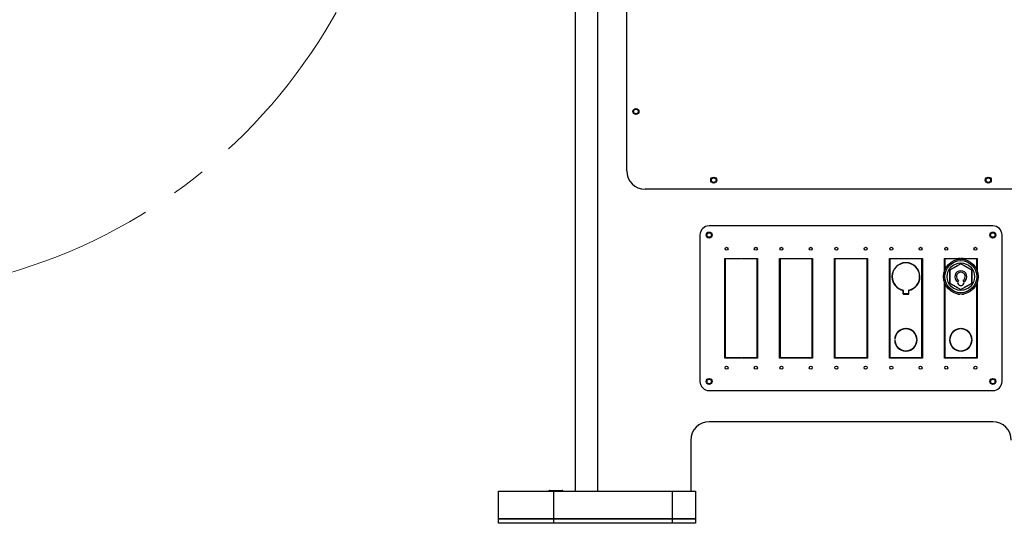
# Model space of a CAD drawing. Header units: millimetres. Extents: x 36 to 589, y 6 to 414.
# Tile 44 of 62: x 361 to 433, y 278 to 315. Entities that reach past the tile are written whole.
import ezdxf

# ---------------------------------------------------------------- set-up
doc = ezdxf.new("R2010")
doc.units = ezdxf.units.MM
doc.linetypes.add('CENTERX2', pattern=[20.32, 12.7, -2.54, 2.54, -2.54])

msp = doc.modelspace()

# ---------------------------------------------------------------- linework, layer by layer
at = {"color": 7, "linetype": 'Continuous', "lineweight": 30}
for p, q in [((401.8876421, 333.4660494), (401.8876421, 280.7700265)), ((403.5543088, 280.7700265), (403.5543088, 330.7037668)), ((405.6543088, 304.1033598), (405.6543088, 326.9090397)), ((436.9876421, 302.7700265), (406.9876421, 302.7700265)), ((432.3209754, 300.1033598), (411.6543088, 300.1033598)), ((410.9876421, 299.4366931), (410.9876421, 288.7700265)), ((432.9876421, 288.7700265), (432.9876421, 299.4366931)), ((412.7876421, 297.7366931), (413.9709754, 297.7366931)), ((412.7876421, 294.1200265), (412.7876421, 297.7366931)), ((412.8209754, 297.7033598), (412.8209754, 294.1200265)), ((413.9709754, 297.7033598), (412.8209754, 297.7033598)), ((413.9709754, 297.7366931), (413.9709754, 297.7033598)), ((414.0043088, 297.7366931), (415.1876421, 297.7366931)), ((414.0043088, 297.7033598), (414.0043088, 297.7366931)), ((415.1543088, 297.7033598), (414.0043088, 297.7033598)), ((415.1543088, 294.1200265), (415.1543088, 297.7033598)), ((415.1876421, 297.7366931), (415.1876421, 294.1200265)), ((416.7876421, 297.7366931), (417.9709754, 297.7366931)), ((416.7876421, 294.1200265), (416.7876421, 297.7366931)), ((416.8209754, 297.7033598), (416.8209754, 294.1200265)), ((417.9709754, 297.7033598), (416.8209754, 297.7033598)), ((417.9709754, 297.7366931), (417.9709754, 297.7033598)), ((418.0043088, 297.7366931), (419.1876421, 297.7366931)), ((418.0043088, 297.7033598), (418.0043088, 297.7366931)), ((419.1543088, 297.7033598), (418.0043088, 297.7033598)), ((419.1543088, 294.1200265), (419.1543088, 297.7033598)), ((419.1876421, 297.7366931), (419.1876421, 294.1200265)), ((420.7876421, 297.7366931), (421.9709754, 297.7366931)), ((420.7876421, 294.1200265), (420.7876421, 297.7366931)), ((420.8209754, 297.7033598), (420.8209754, 294.1200265)), ((421.9709754, 297.7033598), (420.8209754, 297.7033598)), ((421.9709754, 297.7366931), (421.9709754, 297.7033598)), ((422.0043088, 297.7366931), (423.1876421, 297.7366931)), ((422.0043088, 297.7033598), (422.0043088, 297.7366931)), ((423.1543088, 297.7033598), (422.0043088, 297.7033598)), ((423.1543088, 294.1200265), (423.1543088, 297.7033598)), ((423.1876421, 297.7366931), (423.1876421, 294.1200265)), ((424.7876421, 297.7366931), (425.9709754, 297.7366931)), ((424.7876421, 294.1200265), (424.7876421, 297.7366931)), ((424.8209754, 297.7033598), (424.8209754, 294.1200265)), ((425.9709754, 297.7033598), (424.8209754, 297.7033598)), ((425.9709754, 297.7366931), (425.9709754, 297.7033598)), ((426.0043088, 297.7366931), (427.1876421, 297.7366931)), ((426.0043088, 297.7033598), (426.0043088, 297.7366931)), ((427.1543088, 297.7033598), (426.0043088, 297.7033598)), ((427.1543088, 294.1200265), (427.1543088, 297.7033598)), ((427.1876421, 297.7366931), (427.1876421, 294.1200265)), ((428.7876421, 297.7366931), (429.9709754, 297.7366931)), ((428.7876421, 296.8088773), (428.7876421, 297.7366931)), ((428.8209754, 297.7033598), (428.8209754, 296.8966481)), ((429.9709754, 297.7033598), (428.8209754, 297.7033598)), ((429.9709754, 297.7366931), (429.9709754, 297.7033598)), ((430.0043088, 297.7366931), (431.1876421, 297.7366931)), ((430.0043088, 297.7033598), (430.0043088, 297.7366931)), ((431.1543088, 297.7033598), (430.0043088, 297.7033598)), ((431.1543088, 296.8966481), (431.1543088, 297.7033598)), ((431.1876421, 297.7366931), (431.1876421, 296.8088773)), ((425.9709754, 297.4032209), (425.9709754, 297.4232236)), ((426.0043088, 297.4232236), (426.0043088, 297.4032209)), ((429.9876421, 297.3463653), (429.1709754, 296.8748625)), ((429.9876421, 297.3271202), (429.1876421, 296.86524)), ((430.8043088, 296.8748625), (429.9876421, 297.3463653)), ((430.7876421, 296.86524), (429.9876421, 297.3271202)), ((424.9677783, 296.4200265), (424.987781, 296.4200265)), ((424.987781, 296.3866931), (424.9677783, 296.3866931)), ((426.9875032, 296.4200265), (427.0075059, 296.4200265)), ((427.0075059, 296.3866931), (426.9875032, 296.3866931)), ((429.1709754, 296.8748625), (429.1709754, 295.9318571)), ((429.1876421, 296.86524), (429.1876421, 295.9414796)), ((430.7876421, 295.9414796), (430.7876421, 296.86524)), ((430.8043088, 295.9318571), (430.8043088, 296.8748625)), ((428.7876421, 294.1200265), (428.7876421, 295.9978423)), ((428.7876421, 295.8221733), (428.8209754, 295.7578626)), ((428.8209754, 295.9100715), (428.8209754, 294.1200265)), ((429.1709754, 295.9318571), (429.9876421, 295.4603543)), ((429.1876421, 295.9414796), (429.9876421, 295.4795994)), ((429.9876421, 295.4795994), (430.7876421, 295.9414796)), ((429.9876421, 295.4603543), (430.8043088, 295.9318571)), ((431.1543088, 294.1200265), (431.1543088, 295.9100715)), ((431.1543088, 295.7578626), (431.1876421, 295.8221733)), ((431.1876421, 295.9978423), (431.1876421, 294.1200265)), ((425.7776421, 295.4052115), (425.7776421, 295.1385448)), ((425.7776421, 295.1385448), (425.9709754, 295.1385448)), ((425.7976421, 295.1585448), (425.7976421, 295.4215757)), ((425.9709754, 295.1585448), (425.7976421, 295.1585448)), ((425.9709754, 295.1385448), (425.9709754, 295.1585448)), ((426.1776421, 295.1585448), (426.0043088, 295.1585448)), ((426.0043088, 295.1585448), (426.0043088, 295.1385448)), ((426.0043088, 295.1385448), (426.1976421, 295.1385448)), ((426.1776421, 295.4215757), (426.1776421, 295.1585448)), ((426.1976421, 295.1385448), (426.1976421, 295.4052115)), ((429.7776421, 295.1542223), (429.7776421, 295.1385448)), ((429.7776421, 295.1500265), (429.8043391, 295.1500265)), ((429.7776421, 295.1385448), (429.9191762, 295.1385448)), ((430.056108, 295.1385448), (430.1976421, 295.1385448)), ((430.1709451, 295.1500265), (430.1976421, 295.1500265)), ((430.1976421, 295.1385448), (430.1976421, 295.1542223)), ((412.8209754, 294.1200265), (412.7876421, 294.1200265)), ((412.7876421, 290.4700265), (412.7876421, 294.0866931)), ((412.7876421, 294.0866931), (412.8209754, 294.0866931)), ((412.8209754, 294.0866931), (412.8209754, 290.5033598)), ((415.1876421, 294.1200265), (415.1543088, 294.1200265)), ((415.1543088, 294.0866931), (415.1876421, 294.0866931)), ((415.1543088, 290.5033598), (415.1543088, 294.0866931)), ((415.1876421, 294.0866931), (415.1876421, 290.4700265)), ((416.8209754, 294.1200265), (416.7876421, 294.1200265)), ((416.7876421, 290.4700265), (416.7876421, 294.0866931)), ((416.7876421, 294.0866931), (416.8209754, 294.0866931)), ((416.8209754, 294.0866931), (416.8209754, 290.5033598)), ((419.1876421, 294.1200265), (419.1543088, 294.1200265)), ((419.1543088, 294.0866931), (419.1876421, 294.0866931)), ((419.1543088, 290.5033598), (419.1543088, 294.0866931)), ((419.1876421, 294.0866931), (419.1876421, 290.4700265)), ((420.8209754, 294.1200265), (420.7876421, 294.1200265)), ((420.7876421, 290.4700265), (420.7876421, 294.0866931)), ((420.7876421, 294.0866931), (420.8209754, 294.0866931)), ((420.8209754, 294.0866931), (420.8209754, 290.5033598)), ((423.1876421, 294.1200265), (423.1543088, 294.1200265)), ((423.1543088, 294.0866931), (423.1876421, 294.0866931)), ((423.1543088, 290.5033598), (423.1543088, 294.0866931)), ((423.1876421, 294.0866931), (423.1876421, 290.4700265)), ((424.8209754, 294.1200265), (424.7876421, 294.1200265)), ((424.7876421, 290.4700265), (424.7876421, 294.0866931)), ((424.7876421, 294.0866931), (424.8209754, 294.0866931)), ((424.8209754, 294.0866931), (424.8209754, 290.5033598)), ((427.1876421, 294.1200265), (427.1543088, 294.1200265)), ((427.1543088, 294.0866931), (427.1876421, 294.0866931)), ((427.1543088, 290.5033598), (427.1543088, 294.0866931)), ((427.1876421, 294.0866931), (427.1876421, 290.4700265)), ((428.8209754, 294.1200265), (428.7876421, 294.1200265)), ((428.7876421, 290.4700265), (428.7876421, 294.0866931)), ((428.7876421, 294.0866931), (428.8209754, 294.0866931)), ((428.8209754, 294.0866931), (428.8209754, 290.5033598)), ((431.1876421, 294.1200265), (431.1543088, 294.1200265)), ((431.1543088, 294.0866931), (431.1876421, 294.0866931)), ((431.1543088, 290.5033598), (431.1543088, 294.0866931)), ((431.1876421, 294.0866931), (431.1876421, 290.4700265)), ((425.9709754, 292.6031862), (425.9709754, 292.6231904)), ((426.0043088, 292.6231904), (426.0043088, 292.6031862)), ((429.9709754, 292.6031862), (429.9709754, 292.6231904)), ((430.0043088, 292.6231904), (430.0043088, 292.6031862)), ((425.1678115, 291.8200265), (425.1878157, 291.8200265)), ((425.1878157, 291.7866931), (425.1678115, 291.7866931)), ((426.7874685, 291.8200265), (426.8074727, 291.8200265)), ((426.8074727, 291.7866931), (426.7874685, 291.7866931)), ((429.1678115, 291.8200265), (429.1878157, 291.8200265)), ((429.1878157, 291.7866931), (429.1678115, 291.7866931)), ((430.7874685, 291.8200265), (430.8074727, 291.8200265)), ((430.8074727, 291.7866931), (430.7874685, 291.7866931)), ((412.8209754, 290.5033598), (413.9709754, 290.5033598)), ((413.9709754, 290.5033598), (413.9709754, 290.4700265)), ((414.0043088, 290.4700265), (414.0043088, 290.5033598)), ((414.0043088, 290.5033598), (415.1543088, 290.5033598)), ((416.8209754, 290.5033598), (417.9709754, 290.5033598)), ((417.9709754, 290.5033598), (417.9709754, 290.4700265)), ((418.0043088, 290.4700265), (418.0043088, 290.5033598)), ((418.0043088, 290.5033598), (419.1543088, 290.5033598)), ((420.8209754, 290.5033598), (421.9709754, 290.5033598)), ((421.9709754, 290.5033598), (421.9709754, 290.4700265)), ((422.0043088, 290.4700265), (422.0043088, 290.5033598)), ((422.0043088, 290.5033598), (423.1543088, 290.5033598)), ((424.8209754, 290.5033598), (425.9709754, 290.5033598)), ((425.9709754, 290.9835292), (425.9709754, 291.0035334)), ((425.9709754, 290.5033598), (425.9709754, 290.4700265)), ((426.0043088, 291.0035334), (426.0043088, 290.9835292)), ((426.0043088, 290.4700265), (426.0043088, 290.5033598)), ((426.0043088, 290.5033598), (427.1543088, 290.5033598)), ((428.8209754, 290.5033598), (429.9709754, 290.5033598)), ((429.9709754, 290.9835292), (429.9709754, 291.0035334)), ((429.9709754, 290.5033598), (429.9709754, 290.4700265)), ((430.0043088, 291.0035334), (430.0043088, 290.9835292)), ((430.0043088, 290.4700265), (430.0043088, 290.5033598)), ((430.0043088, 290.5033598), (431.1543088, 290.5033598)), ((413.9709754, 290.4700265), (412.7876421, 290.4700265)), ((415.1876421, 290.4700265), (414.0043088, 290.4700265)), ((417.9709754, 290.4700265), (416.7876421, 290.4700265)), ((419.1876421, 290.4700265), (418.0043088, 290.4700265)), ((421.9709754, 290.4700265), (420.7876421, 290.4700265)), ((423.1876421, 290.4700265), (422.0043088, 290.4700265)), ((425.9709754, 290.4700265), (424.7876421, 290.4700265)), ((427.1876421, 290.4700265), (426.0043088, 290.4700265)), ((429.9709754, 290.4700265), (428.7876421, 290.4700265)), ((431.1876421, 290.4700265), (430.0043088, 290.4700265)), ((411.6543088, 288.1033598), (432.3209754, 288.1033598)), ((432.3209754, 285.8366931), (411.6543088, 285.8366931)), ((410.3209754, 284.5033598), (410.3209754, 280.7700265)), ((396.3209754, 278.7700265), (396.3209754, 280.7700265)), ((396.3209754, 280.7700265), (400.3209754, 280.7700265)), ((400.0209754, 280.8366931), (400.5951885, 280.8366931)), ((400.3209754, 280.7700265), (400.3209754, 278.7700265)), ((400.3209754, 280.7700265), (408.9876421, 280.7700265)), ((400.5951885, 280.8366931), (400.9543088, 280.8366931)), ((408.9876421, 278.7700265), (408.9876421, 280.7700265)), ((408.9876421, 280.7700265), (410.6543088, 280.7700265)), ((410.6543088, 280.7700265), (410.6543088, 278.7700265)), ((396.3209754, 278.4366931), (396.3209754, 278.7700265)), ((396.3209754, 278.7700265), (400.3209754, 278.7700265)), ((400.3209754, 278.7700265), (396.3209754, 278.7700265)), ((400.3209754, 278.4366931), (396.3209754, 278.4366931)), ((400.3209754, 278.7700265), (400.3209754, 278.4366931)), ((408.9876421, 278.7700265), (400.3209754, 278.7700265)), ((400.3209754, 278.7700265), (408.9876421, 278.7700265)), ((408.9876421, 278.4366931), (400.3209754, 278.4366931)), ((408.9876421, 278.4366931), (408.9876421, 278.7700265)), ((408.9876421, 278.7700265), (410.6543088, 278.7700265)), ((410.6543088, 278.7700265), (408.9876421, 278.7700265)), ((410.6543088, 278.4366931), (408.9876421, 278.4366931)), ((410.6543088, 278.7700265), (410.6543088, 278.4366931))]:
    msp.add_line(p, q, dxfattribs=at)
at = {"color": 7, "linetype": 'Continuous', "lineweight": 30, "flags": 128}
for points in [[(429.9709754, 297.7365889), (429.8099262, 297.7247964), (429.691369, 297.7033598)], [(430.2839153, 297.7033598), (430.1653581, 297.7247964), (430.0043088, 297.7365889)], [(428.8209754, 297.048857), (428.8183755, 297.0441355), (428.7876421, 296.9845463)], [(429.6772711, 297.1479274), (429.5843088, 297.1019536), (429.4980131, 297.0444328)], [(430.4772711, 297.0444328), (430.3909754, 297.1019536), (430.2980131, 297.1479274)], [(431.1876421, 296.9845463), (431.1569087, 297.0441355), (431.1543088, 297.048857)], [(429.1876421, 296.5068543), (429.1809754, 296.4033598), (429.1876421, 296.2998653)], [(430.7876421, 296.2998653), (430.7943088, 296.4033598), (430.7876421, 296.5068543)], [(429.4980131, 295.7622868), (429.5843088, 295.704766), (429.6772711, 295.6587921)], [(429.8077925, 296.1386824), (429.7699015, 296.0738922), (429.7587635, 296.0354028)], [(430.2165208, 296.0354028), (430.2053827, 296.0738922), (430.1674917, 296.1386824)], [(430.2980131, 295.6587921), (430.3909754, 295.704766), (430.4772711, 295.7622868)]]:
    msp.add_lwpolyline(points, dxfattribs=at)
at = {"color": 7, "linetype": 'CENTERX2', "lineweight": 0}
msp.add_circle((349.5209754, 335.1033598), 40, dxfattribs=at)
at = {"color": 7, "linetype": 'Continuous', "lineweight": 30}
for centre, radius in [((406.3209754, 308.4366931), 0.22), ((406.3209754, 308.4366931), 0.1666667), ((411.9876421, 303.4366931), 0.22), ((411.9876421, 303.4366931), 0.1666667), ((431.9876421, 303.4366931), 0.22), ((431.9876421, 303.4366931), 0.1666667), ((411.6543088, 299.4366931), 0.22), ((411.6543088, 299.4366931), 0.1666667), ((432.3209754, 299.4366931), 0.22), ((432.3209754, 299.4366931), 0.1666667), ((412.9209754, 298.4366931), 0.11), ((415.0543088, 298.4366931), 0.11), ((416.9209754, 298.4366931), 0.11), ((419.0543088, 298.4366931), 0.11), ((420.9209754, 298.4366931), 0.11), ((423.0543088, 298.4366931), 0.11), ((424.9209754, 298.4366931), 0.11), ((427.0543088, 298.4366931), 0.11), ((428.9209754, 298.4366931), 0.11), ((431.0543088, 298.4366931), 0.11), ((429.9876421, 296.4033598), 1.2666667), ((429.9876421, 296.4033598), 1.1666667), ((429.9876421, 296.4033598), 1), ((412.9209754, 289.7700265), 0.11), ((415.0543088, 289.7700265), 0.11), ((416.9209754, 289.7700265), 0.11), ((419.0543088, 289.7700265), 0.11), ((420.9209754, 289.7700265), 0.11), ((423.0543088, 289.7700265), 0.11), ((424.9209754, 289.7700265), 0.11), ((427.0543088, 289.7700265), 0.11), ((428.9209754, 289.7700265), 0.11), ((431.0543088, 289.7700265), 0.11), ((411.6543088, 288.7700265), 0.22), ((411.6543088, 288.7700265), 0.1666667), ((432.3209754, 288.7700265), 0.22), ((432.3209754, 288.7700265), 0.1666667)]:
    msp.add_circle(centre, radius, dxfattribs=at)
for centre, radius, start, end in [((406.9876421, 304.1033598), 1.3333333, 180, 270), ((411.6543088, 299.4366931), 0.6666667, 90, 180), ((432.3209754, 299.4366931), 0.6666667, 0, 90), ((425.9876421, 296.4033598), 1.02, 90.936247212, 179.063752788), ((425.9876421, 296.4033598), 1, 90.954973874, 179.045026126), ((425.9876421, 296.4033598), 1.02, 0.936247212, 89.063752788), ((425.9876421, 296.4033598), 1, 0.954973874, 89.045026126), ((425.9876421, 296.4033598), 1.02, 180.936247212, 258.118843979), ((425.9876421, 296.4033598), 1, 180.954973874, 259.047215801), ((425.9876421, 296.4033598), 1, 280.952784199, 359.045026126), ((425.9876421, 296.4033598), 1.02, 281.881156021, 359.063752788), ((429.9876421, 296.4033598), 0.4333333, 301.882666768, 238.117332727), ((429.9876421, 296.4033598), 0.32, 304.19629409, 235.80370591), ((429.9876421, 295.9900265), 0.2333333, 168.786232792, 11.213767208), ((425.9876421, 291.8033598), 0.82, 91.164628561, 178.835371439), ((425.9876421, 291.8033598), 0.8, 91.193748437, 178.806251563), ((425.9876421, 291.8033598), 0.82, 1.164628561, 88.835371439), ((425.9876421, 291.8033598), 0.8, 1.193748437, 88.806251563), ((429.9876421, 291.8033598), 0.82, 91.164628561, 178.835371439), ((429.9876421, 291.8033598), 0.8, 91.193748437, 178.806251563), ((429.9876421, 291.8033598), 0.82, 1.164628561, 88.835371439), ((429.9876421, 291.8033598), 0.8, 1.193748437, 88.806251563), ((425.9876421, 291.8033598), 0.82, 181.164628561, 268.835371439), ((425.9876421, 291.8033598), 0.8, 181.193748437, 268.806251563), ((425.9876421, 291.8033598), 0.8, 271.193748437, 358.806251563), ((425.9876421, 291.8033598), 0.82, 271.164628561, 358.835371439), ((429.9876421, 291.8033598), 0.82, 181.164628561, 268.835371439), ((429.9876421, 291.8033598), 0.8, 181.193748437, 268.806251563), ((429.9876421, 291.8033598), 0.8, 271.193748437, 358.806251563), ((429.9876421, 291.8033598), 0.82, 271.164628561, 358.835371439), ((411.6543088, 288.7700265), 0.6666667, 180, 270), ((432.3209754, 288.7700265), 0.6666667, 270, 0), ((411.6543088, 284.5033598), 1.3333333, 90, 180), ((432.3209754, 284.5033598), 1.3333333, 0, 90)]:
    msp.add_arc(centre, radius, start, end, dxfattribs=at)
for points in [[(400.0209754, 280.8366931), (399.9543088, 280.7700265)], [(401.0209754, 280.7700265), (400.9543088, 280.8366931)]]:
    msp.add_open_spline(points, degree=1, dxfattribs=at)

doc.saveas('drawing.dxf')
